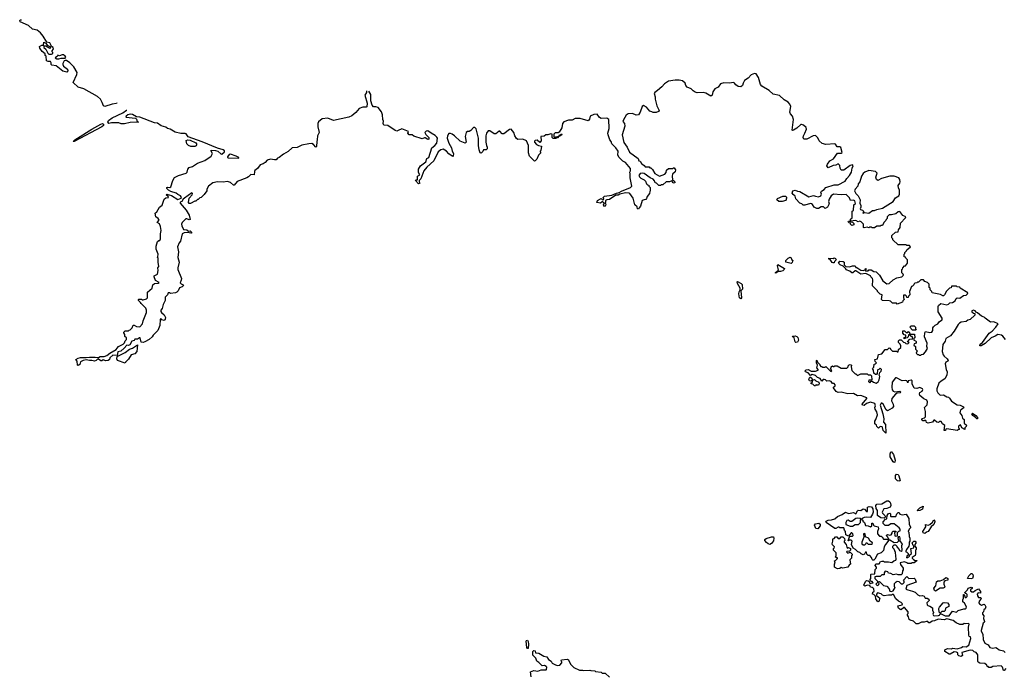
# Model space of a CAD drawing. Extents: x 2673234 to 2760940, y 830506 to 955455.
# Tile 29 of 62: x 2724264 to 2736405, y 855945 to 864016. Entities that reach past the tile are written whole.
import ezdxf

# ---------------------------------------------------------------- set-up
doc = ezdxf.new("R2010")
doc.units = 0

msp = doc.modelspace()

# ---------------------------------------------------------------- linework, layer by layer
at = {"layer": '0CON10XD'}
for points in [[(2725462, 862989), (2725456, 862984), (2725405, 862975), (2725315, 862944), (2725298, 862955), (2725283, 862995), (2725260, 863035), (2725225, 863068), (2725055, 863163), (2724985, 863183), (2724925, 863242), (2724969, 863341), (2724971, 863365), (2724930, 863435), (2724882, 863485), (2724841, 863511), (2724825, 863513), (2724813, 863507), (2724796, 863475), (2724794, 863465), (2724804, 863445), (2724852, 863405), (2724856, 863385), (2724845, 863368), (2724795, 863380), (2724715, 863449), (2724660, 863455), (2724653, 863463), (2724652, 863485), (2724645, 863500), (2724615, 863500), (2724595, 863510), (2724590, 863565), (2724580, 863575), (2724580, 863595), (2724542, 863625), (2724513, 863665), (2724510, 863685), (2724535, 863700), (2724558, 863702), (2724562, 863738), (2724588, 863728), (2724602, 863702), (2724637, 863687), (2724650, 863675), (2724635, 863660), (2724585, 863690), (2724562, 863688), (2724562, 863675), (2724585, 863652), (2724610, 863605), (2724625, 863593), (2724655, 863590), (2724672, 863598), (2724672, 863612), (2724662, 863625), (2724682, 863655), (2724675, 863672), (2724657, 863687), (2724652, 863698), (2724635, 863729), (2724600, 863740), (2724555, 863813), (2724520, 863855), (2724478, 863885), (2724421, 863901), (2724373, 863945), (2724268, 863988), (2724264, 864005), (2724275, 864016), (2724288, 864014)], [(2724724, 863534), (2724745, 863534), (2724775, 863542), (2724825, 863540), (2724831, 863555), (2724825, 863568), (2724805, 863583), (2724786, 863584), (2724755, 863572), (2724735, 863580), (2724730, 863565), (2724702, 863545), (2724724, 863534)], [(2735453, 860027), (2735422, 860105), (2735423, 860157), (2735435, 860170), (2735485, 860160), (2735512, 860165), (2735523, 860185), (2735524, 860216), (2735531, 860229), (2735551, 860249), (2735585, 860268), (2735607, 860293), (2735637, 860315), (2735638, 860335), (2735588, 860415), (2735590, 860485), (2735595, 860492), (2735624, 860516), (2735695, 860500), (2735715, 860508), (2735733, 860527), (2735765, 860528), (2735799, 860551), (2735812, 860578), (2735822, 860588), (2735855, 860582), (2735903, 860617), (2735935, 860619), (2735952, 860635), (2735955, 860647), (2735860, 860705), (2735855, 860720), (2735823, 860723), (2735815, 860730), (2735755, 860730), (2735748, 860712), (2735730, 860705), (2735691, 860669), (2735668, 860622), (2735655, 860610), (2735645, 860610), (2735619, 860629), (2735515, 860650), (2735510, 860665), (2735490, 860685), (2735490, 860705), (2735480, 860715), (2735480, 860755), (2735457, 860777), (2735425, 860790), (2735408, 860808), (2735375, 860810), (2735345, 860780), (2735335, 860780), (2735325, 860770), (2735302, 860768), (2735292, 860758), (2735290, 860745), (2735275, 860730), (2735262, 860728), (2735238, 860665), (2735240, 860625), (2735222, 860608), (2735218, 860592), (2735202, 860592), (2735198, 860608), (2735185, 860620), (2735162, 860618), (2735160, 860585), (2735168, 860578), (2735170, 860565), (2735152, 860548), (2735148, 860532), (2735085, 860510), (2735075, 860520), (2735025, 860520), (2735000, 860545), (2734985, 860550), (2734902, 860552), (2734890, 860565), (2734900, 860625), (2734875, 860630), (2734840, 860665), (2734840, 860675), (2734780, 860735), (2734782, 860808), (2734780, 860825), (2734760, 860845), (2734756, 860856), (2734697, 860887), (2734635, 860880), (2734575, 860920), (2734565, 860920), (2734537, 860893), (2734523, 860893), (2734500, 860915), (2734455, 860930), (2734450, 860945), (2734418, 860978), (2734380, 860995), (2734362, 861015), (2734375, 861040), (2734416, 861036), (2734430, 861025), (2734432, 860992), (2734452, 860972), (2734495, 860968), (2734535, 860982), (2734565, 860980), (2734575, 860960), (2734585, 860960), (2734635, 860928), (2734665, 860922), (2734690, 860930), (2734695, 860950), (2734700, 860945), (2734698, 860932), (2734690, 860930), (2734695, 860920), (2734725, 860920), (2734735, 860930), (2734765, 860932), (2734795, 860912), (2734825, 860908), (2734866, 860866), (2734908, 860795), (2734955, 860761), (2734985, 860762), (2735035, 860808), (2735078, 860832), (2735140, 860845), (2735160, 860865), (2735158, 860878), (2735140, 860895), (2735140, 860935), (2735148, 860942), (2735152, 860958), (2735175, 860980), (2735185, 860980), (2735210, 861015), (2735210, 861055), (2735190, 861075), (2735185, 861090), (2735172, 861092), (2735170, 861125), (2735180, 861135), (2735180, 861145), (2735200, 861165), (2735202, 861178), (2735250, 861215), (2735235, 861230), (2735205, 861230), (2735195, 861240), (2735095, 861240), (2735032, 861302), (2735030, 861315), (2735020, 861325), (2735020, 861355), (2735062, 861398), (2735095, 861400), (2735100, 861425), (2735122, 861455), (2735123, 861507), (2735188, 861572), (2735190, 861585), (2735155, 861600), (2735115, 861650), (2735095, 861648), (2735067, 861623), (2735015, 861610), (2734985, 861610), (2734960, 861585), (2734960, 861565), (2734948, 861552), (2734945, 861540), (2734920, 861515), (2734905, 861480), (2734885, 861480), (2734875, 861470), (2734835, 861470), (2734805, 861450), (2734775, 861450), (2734765, 861460), (2734745, 861460), (2734735, 861450), (2734715, 861458), (2734675, 861450), (2734670, 861455), (2734670, 861495), (2734640, 861525), (2734625, 861530), (2734605, 861522), (2734575, 861540), (2734510, 861530), (2734512, 861522), (2734535, 861520), (2734550, 861505), (2734550, 861485), (2734525, 861480), (2734510, 861495), (2734508, 861508), (2734492, 861512), (2734480, 861525), (2734485, 861530), (2734510, 861530), (2734510, 861555), (2734528, 861575), (2734530, 861655), (2734547, 861663), (2734550, 861735), (2734569, 861751), (2734563, 861783), (2734545, 861790), (2734508, 861788), (2734495, 861818), (2734455, 861862), (2734395, 861856), (2734300, 861865), (2734271, 861845), (2734245, 861802), (2734239, 861775), (2734246, 861744), (2734226, 861704), (2734195, 861690), (2734175, 861708), (2734145, 861710), (2734112, 861688), (2734095, 861688), (2734060, 861705), (2734039, 861739), (2734027, 861747), (2734015, 861750), (2733945, 861728), (2733925, 861730), (2733910, 861745), (2733883, 861753), (2733836, 861806), (2733825, 861842), (2733800, 861860), (2733789, 861879), (2733796, 861904), (2733825, 861913), (2733855, 861900), (2733885, 861897), (2733995, 861833), (2734053, 861847), (2734075, 861842), (2734115, 861832), (2734142, 861845), (2734152, 861865), (2734142, 861885), (2734149, 861901), (2734185, 861923), (2734205, 861948), (2734305, 861980), (2734355, 861981), (2734443, 862025), (2734462, 862058), (2734495, 862093), (2734522, 862135), (2734528, 862185), (2734540, 862215), (2734535, 862227), (2734505, 862220), (2734425, 862160), (2734395, 862160), (2734382, 862185), (2734378, 862218), (2734355, 862237), (2734327, 862223), (2734293, 862217), (2734235, 862190), (2734218, 862215), (2734224, 862236), (2734252, 862275), (2734299, 862301), (2734349, 862371), (2734395, 862372), (2734405, 862380), (2734389, 862439), (2734377, 862447), (2734345, 862450), (2734325, 862482), (2734316, 862486), (2734205, 862479), (2734161, 862491), (2734121, 862521), (2734105, 862558), (2734075, 862588), (2734047, 862585), (2733972, 862545), (2733935, 862542), (2733923, 862563), (2733927, 862585), (2733946, 862615), (2733966, 862665), (2733962, 862685), (2733929, 862715), (2733906, 862724), (2733895, 862722), (2733845, 862679), (2733805, 862654), (2733795, 862650), (2733790, 862655), (2733806, 862785), (2733794, 862825), (2733767, 862857), (2733759, 862875), (2733771, 862945), (2733761, 862975), (2733738, 862998), (2733689, 863029), (2733635, 863082), (2733555, 863098), (2733505, 863141), (2733417, 863195), (2733398, 863218), (2733375, 863302), (2733347, 863347), (2733325, 863352), (2733284, 863335), (2733246, 863294), (2733202, 863265), (2733184, 863235), (2733177, 863203), (2733155, 863188), (2733125, 863192), (2733094, 863214), (2733080, 863235), (2733070, 863240), (2733012, 863232), (2732945, 863239), (2732905, 863227), (2732876, 863184), (2732834, 863165), (2732812, 863125), (2732804, 863086), (2732785, 863074), (2732725, 863110), (2732695, 863118), (2732617, 863113), (2732595, 863121), (2732567, 863137), (2732542, 863162), (2732495, 863186), (2732480, 863205), (2732470, 863235), (2732435, 863262), (2732395, 863272), (2732348, 863272), (2732263, 863257), (2732213, 863225), (2732183, 863187), (2732129, 863141), (2732095, 863120), (2732086, 863105), (2732100, 863065), (2732101, 863035), (2732122, 862952), (2732150, 862895), (2732140, 862885), (2732113, 862873), (2732075, 862872), (2732058, 862878), (2732035, 862890), (2731995, 862937), (2731955, 862960), (2731938, 862945), (2731916, 862874), (2731895, 862842), (2731865, 862837), (2731819, 862859), (2731767, 862855), (2731743, 862837), (2731709, 862781), (2731702, 862762), (2731723, 862735), (2731726, 862705), (2731694, 862596), (2731715, 862500), (2731756, 862445), (2731785, 862383), (2731890, 862305), (2731900, 862275), (2731915, 862270), (2731930, 862245), (2731965, 862220), (2731975, 862200), (2732025, 862200), (2732035, 862190), (2732048, 862188), (2732068, 862168), (2732095, 862120), (2732155, 862088), (2732218, 862112), (2732237, 862133), (2732241, 862159), (2732265, 862180), (2732315, 862180), (2732325, 862190), (2732335, 862190), (2732350, 862165), (2732348, 862142), (2732315, 862110), (2732308, 862085), (2732312, 862042), (2732340, 862025), (2732341, 862005), (2732321, 862001), (2732305, 862030), (2732275, 862018), (2732235, 862018), (2732195, 861980), (2732175, 861980), (2732165, 861970), (2732145, 861970), (2732115, 862000), (2732100, 862005), (2732091, 862031), (2732075, 862050), (2732038, 862068), (2731965, 862118), (2731945, 862124), (2731915, 862118), (2731899, 862095), (2731905, 862077), (2731922, 862062), (2731965, 862042), (2731982, 862025), (2731994, 861994), (2732005, 861980), (2732020, 861975), (2732020, 861965), (2732040, 861945), (2732040, 861905), (2732033, 861897), (2732030, 861875), (2732003, 861837), (2731995, 861810), (2731985, 861800), (2731963, 861797), (2731940, 861785), (2731918, 861715), (2731902, 861698), (2731895, 861680), (2731880, 861685), (2731878, 861708), (2731850, 861735), (2731827, 861817), (2731788, 861875), (2731778, 861878), (2731735, 861880), (2731666, 861864), (2731645, 861853), (2731615, 861851), (2731535, 861798), (2731505, 861797), (2731488, 861785), (2731487, 861763), (2731480, 861755), (2731489, 861749), (2731493, 861733), (2731485, 861717), (2731475, 861713), (2731462, 861735), (2731470, 861755), (2731455, 861772), (2731445, 861772), (2731425, 861752), (2731382, 861762), (2731390, 861785), (2731425, 861808), (2731435, 861810), (2731455, 861790), (2731467, 861803), (2731460, 861825), (2731475, 861840), (2731565, 861854), (2731625, 861879), (2731656, 861884), (2731685, 861901), (2731795, 861946), (2731814, 861965), (2731790, 862065), (2731792, 862115), (2731788, 862135), (2731796, 862154), (2731795, 862180), (2731736, 862256), (2731703, 862273), (2731657, 862315), (2731638, 862345), (2731642, 862395), (2731613, 862435)], [(2728542, 863138), (2728540, 863120), (2728518, 863085), (2728550, 862985), (2728545, 862942), (2728535, 862937), (2728495, 862936), (2728448, 862922), (2728408, 862872), (2728358, 862832), (2728324, 862816), (2728135, 862773), (2728065, 862801), (2727995, 862794), (2727948, 862755), (2727939, 862735), (2727941, 862695), (2727958, 862625), (2727937, 862583), (2727934, 862535), (2727926, 862514), (2727925, 862452), (2727915, 862446), (2727887, 862477), (2727865, 862488), (2727830, 862485), (2727745, 862467), (2727685, 862440), (2727622, 862435), (2727575, 862392), (2727515, 862358), (2727465, 862318), (2727445, 862310), (2727425, 862290), (2727405, 862288), (2727355, 862297), (2727315, 862282), (2727292, 862255), (2727265, 862237), (2727228, 862225), (2727195, 862183), (2727165, 862158), (2727158, 862145), (2727156, 862104), (2727114, 862106), (2727085, 862078), (2727065, 862067), (2726945, 862020), (2726910, 861975), (2726902, 861975), (2726865, 862010), (2726825, 862020), (2726775, 862012), (2726705, 862016), (2726645, 862006), (2726592, 861965), (2726572, 861925), (2726570, 861905), (2726538, 861862), (2726500, 861825), (2726485, 861820), (2726465, 861800), (2726455, 861800), (2726435, 861780), (2726425, 861780), (2726372, 861748), (2726355, 861750), (2726344, 861764), (2726354, 861816), (2726390, 861855), (2726393, 861875), (2726385, 861881), (2726295, 861815), (2726279, 861805), (2726265, 861776), (2726242, 861765), (2726244, 861755), (2726317, 861667), (2726354, 861605), (2726367, 861553), (2726355, 861548), (2726325, 861560), (2726311, 861559), (2726266, 861514), (2726260, 861495), (2726263, 861475), (2726285, 861429), (2726324, 861424), (2726345, 861407), (2726365, 861411), (2726384, 861395), (2726382, 861385), (2726375, 861382), (2726333, 861393), (2726291, 861389), (2726268, 861375), (2726246, 861285), (2726231, 861265), (2726211, 861215), (2726221, 861155), (2726216, 861085), (2726232, 861025), (2726214, 860955), (2726214, 860935), (2726259, 860825), (2726257, 860803), (2726243, 860773), (2726255, 860758), (2726279, 860749), (2726282, 860738), (2726267, 860723), (2726235, 860710), (2726218, 860675), (2726203, 860657), (2726185, 860648), (2726125, 860640), (2726115, 860650), (2726095, 860650), (2726088, 860622), (2726059, 860595), (2726057, 860553), (2726034, 860506), (2726022, 860455), (2726004, 860435), (2726005, 860420), (2726014, 860404), (2726047, 860377), (2726060, 860345), (2726058, 860322), (2726045, 860308), (2726016, 860316), (2726005, 860330), (2725995, 860320), (2725990, 860245), (2725968, 860185), (2725908, 860125), (2725896, 860104), (2725860, 860075), (2725807, 860043), (2725785, 860038), (2725762, 860042), (2725750, 860095), (2725740, 860095), (2725715, 860079), (2725685, 860078), (2725675, 860062), (2725648, 860052), (2725623, 860007), (2725605, 860000), (2725585, 860003), (2725554, 859966), (2725511, 859929), (2725475, 859920), (2725464, 859876), (2725412, 859878), (2725376, 859845), (2725372, 859825), (2725356, 859814), (2725325, 859811), (2725295, 859823), (2725275, 859808), (2725265, 859808), (2725235, 859832), (2725225, 859830), (2725208, 859812), (2725185, 859804), (2725155, 859814), (2725125, 859812), (2725085, 859823), (2725045, 859812), (2725014, 859796), (2725006, 859765), (2724985, 859753), (2724978, 859758), (2724974, 859804), (2724958, 859825), (2724985, 859844), (2725015, 859852), (2725085, 859849), (2725125, 859857), (2725195, 859857), (2725235, 859850), (2725258, 859862), (2725305, 859862), (2725340, 859875), (2725374, 859906), (2725455, 859948), (2725464, 859966), (2725484, 859986), (2725540, 860015), (2725555, 860030), (2725563, 860057), (2725580, 860075), (2725580, 860095), (2725562, 860112), (2725560, 860135), (2725550, 860155), (2725550, 860165), (2725565, 860180), (2725605, 860180), (2725615, 860190), (2725628, 860192), (2725650, 860215), (2725665, 860250), (2725675, 860250), (2725703, 860233), (2725745, 860230), (2725780, 860265), (2725788, 860305), (2725827, 860405), (2725828, 860435), (2725818, 860458), (2725760, 860515), (2725755, 860530), (2725730, 860555), (2725730, 860565), (2725735, 860570), (2725765, 860570), (2725775, 860560), (2725785, 860560), (2725826, 860574), (2725838, 860585), (2725840, 860655), (2725898, 860705), (2725906, 860745), (2725928, 860762), (2725972, 860768), (2725982, 860775), (2725939, 860799), (2725922, 860845), (2725924, 860856), (2725965, 860880), (2725972, 860925), (2725968, 860955), (2725978, 860975), (2725970, 861025), (2725972, 861055), (2725970, 861075), (2725960, 861085), (2725967, 861093), (2725972, 861125), (2725948, 861188), (2725948, 861225), (2725965, 861280), (2725978, 861292), (2725990, 861295), (2726002, 861315), (2725999, 861375), (2726010, 861415), (2726002, 861465), (2725988, 861498), (2725960, 861515), (2725982, 861545), (2725972, 861565), (2725943, 861585), (2725935, 861630), (2725954, 861646), (2725987, 861703), (2726020, 861730), (2726046, 861805), (2726065, 861821), (2726097, 861825), (2726096, 861836), (2726072, 861855), (2726080, 861865), (2726135, 861849), (2726215, 861800), (2726255, 861815), (2726260, 861825), (2726248, 861845), (2726215, 861859), (2726195, 861876), (2726126, 861896), (2726098, 861915), (2726080, 861935), (2726080, 861945), (2726085, 861950), (2726115, 861948), (2726128, 861955), (2726152, 862035), (2726171, 862069), (2726224, 862096), (2726317, 862123), (2726330, 862135), (2726338, 862172), (2726355, 862192), (2726395, 862208), (2726455, 862248), (2726545, 862278), (2726625, 862333), (2726640, 862365), (2726623, 862395), (2726623, 862407), (2726680, 862405), (2726706, 862396), (2726744, 862364), (2726755, 862360), (2726789, 862385), (2726788, 862398), (2726775, 862410), (2726702, 862432), (2726515, 862512), (2726342, 862572), (2726316, 862607), (2726304, 862611), (2726253, 862613), (2726181, 862631), (2726120, 862665), (2726086, 862676), (2726065, 862692), (2726008, 862708), (2725965, 862742), (2725925, 862744), (2725745, 862813), (2725705, 862819), (2725655, 862848), (2725625, 862853), (2725597, 862845), (2725576, 862825), (2725574, 862814), (2725692, 862802), (2725705, 862788), (2725712, 862762), (2725727, 862753), (2725627, 862747), (2725555, 862730), (2725515, 862734), (2725485, 862746), (2725396, 862746), (2725365, 862738), (2725350, 862755), (2725358, 862775), (2725404, 862806), (2725535, 862869), (2725580, 862900), (2725584, 862902)], [(2731613, 862435), (2731566, 862485), (2731558, 862515), (2731539, 862535), (2731519, 862595), (2731518, 862615), (2731531, 862675), (2731529, 862785), (2731505, 862800), (2731435, 862796), (2731415, 862809), (2731385, 862852), (2731345, 862848), (2731300, 862825), (2731292, 862788), (2731275, 862771), (2731175, 862799), (2731115, 862799), (2731075, 862777), (2731031, 862779), (2730972, 862755), (2730957, 862735), (2730948, 862682), (2730915, 862630), (2730905, 862620), (2730865, 862620), (2730850, 862605), (2730850, 862575), (2730865, 862560), (2730875, 862570), (2730910, 862580), (2730922, 862598), (2730935, 862600), (2730945, 862610), (2730950, 862595), (2730925, 862580), (2730910, 862580), (2730895, 862560), (2730885, 862560), (2730875, 862550), (2730842, 862552), (2730830, 862565), (2730830, 862605), (2730815, 862608), (2730775, 862597), (2730753, 862597), (2730732, 862578), (2730690, 862575), (2730696, 862524), (2730677, 862503), (2730645, 862532), (2730622, 862528), (2730612, 862518), (2730610, 862505), (2730637, 862477), (2730663, 862463), (2730700, 862455), (2730690, 862405), (2730680, 862395), (2730680, 862385), (2730690, 862375), (2730660, 862345), (2730640, 862295), (2730620, 862275), (2730612, 862272), (2730552, 862335), (2730540, 862375), (2730540, 862465), (2730515, 862523), (2730470, 862545), (2730405, 862540), (2730390, 862550), (2730370, 862585), (2730357, 862625), (2730325, 862667), (2730305, 862662), (2730235, 862608), (2730215, 862610), (2730185, 862640), (2730175, 862640), (2730135, 862610), (2730115, 862610), (2730060, 862645), (2730040, 862645), (2730022, 862618), (2730010, 862585), (2730012, 862505), (2730020, 862465), (2730030, 862445), (2730030, 862425), (2730017, 862413), (2729985, 862410), (2729975, 862390), (2729955, 862370), (2729943, 862373), (2729931, 862411), (2729923, 862465), (2729923, 862555), (2729892, 862672), (2729877, 862687), (2729860, 862685), (2729825, 862648), (2729805, 862638), (2729784, 862636), (2729768, 862625), (2729758, 862575), (2729770, 862505), (2729755, 862492), (2729695, 862517), (2729625, 862586), (2729598, 862605), (2729575, 862613), (2729555, 862612), (2729538, 862585), (2729537, 862557), (2729557, 862495), (2729590, 862435), (2729598, 862395), (2729612, 862365), (2729610, 862335), (2729605, 862330), (2729595, 862332), (2729555, 862362), (2729525, 862397), (2729485, 862418), (2729459, 862411), (2729425, 862388), (2729370, 862275), (2729284, 862196), (2729246, 862154), (2729212, 862055), (2729190, 862035), (2729190, 862015), (2729198, 862002), (2729183, 861993), (2729143, 862035), (2729148, 862042), (2729168, 862042), (2729168, 862085), (2729200, 862105), (2729182, 862132), (2729182, 862175), (2729207, 862213), (2729273, 862265), (2729285, 862303), (2729307, 862315), (2729348, 862435), (2729385, 862466), (2729409, 862495), (2729416, 862555), (2729409, 862569), (2729388, 862588), (2729337, 862615), (2729295, 862647), (2729275, 862643), (2729260, 862625), (2729270, 862600), (2729307, 862565), (2729308, 862545), (2729295, 862538), (2729265, 862558), (2729255, 862560), (2729225, 862548), (2729125, 862580), (2729105, 862598), (2729065, 862598), (2729052, 862615), (2729058, 862638), (2728975, 862672), (2728932, 862648), (2728915, 862643), (2728895, 862648), (2728805, 862710), (2728756, 862716), (2728746, 862735), (2728750, 862765), (2728741, 862785), (2728736, 862845), (2728725, 862879), (2728685, 862932), (2728655, 862942), (2728625, 862943), (2728611, 862961), (2728595, 863015), (2728592, 863095), (2728571, 863135)], [(2724935, 862514), (2724924, 862515), (2724944, 862535), (2725155, 862665), (2725265, 862728), (2725285, 862735), (2725298, 862728), (2725297, 862713), (2725275, 862695), (2724935, 862514)], [(2726425, 862452), (2726375, 862452), (2726346, 862466), (2726326, 862486), (2726316, 862525), (2726336, 862534), (2726365, 862531), (2726436, 862496), (2726446, 862485), (2726446, 862474), (2726440, 862460), (2726425, 862452)], [(2726965, 862310), (2726968, 862315), (2726934, 862335), (2726865, 862360), (2726845, 862354), (2726826, 862325), (2726827, 862317), (2726834, 862314), (2726965, 862310)], [(2734735, 861630), (2734778, 861662), (2734805, 861662), (2734835, 861677), (2734905, 861692), (2735033, 861775), (2735062, 861818), (2735103, 861845), (2735113, 861865), (2735112, 861915), (2735101, 861941), (2735097, 861973), (2735118, 862002), (2735120, 862015), (2735118, 862045), (2735106, 862065), (2735045, 862088), (2734993, 862087), (2734890, 862060), (2734845, 862032), (2734830, 862045), (2734821, 862075), (2734837, 862125), (2734818, 862145), (2734735, 862158), (2734685, 862136), (2734665, 862118), (2734644, 862085), (2734622, 862018), (2734605, 861992), (2734598, 861962), (2734564, 861925), (2734558, 861905), (2734574, 861875), (2734603, 861845), (2734628, 861795), (2734622, 861755), (2734636, 861724), (2734636, 861704), (2734628, 861685), (2734632, 861675), (2734657, 861667), (2734670, 861655), (2734670, 861645), (2734660, 861635), (2734665, 861630), (2734682, 861638), (2734735, 861630)], [(2733665, 861774), (2733624, 861774), (2733602, 861795), (2733607, 861813), (2733675, 861839), (2733709, 861839), (2733719, 861829), (2733721, 861815), (2733712, 861788), (2733665, 861774)], [(2733775, 861012), (2733710, 861025), (2733710, 861045), (2733740, 861075), (2733765, 861088), (2733775, 861080), (2733781, 861061), (2733800, 861045), (2733792, 861038), (2733788, 861022), (2733775, 861012)], [(2734295, 861018), (2734284, 861024), (2734258, 861058), (2734242, 861062), (2734240, 861075), (2734295, 861070), (2734305, 861078), (2734325, 861070), (2734330, 861055), (2734310, 861035), (2734305, 861020), (2734295, 861018)], [(2733585, 860892), (2733585, 860900), (2733622, 860928), (2733610, 860985), (2733612, 860998), (2733695, 860950), (2733692, 860935), (2733675, 860920), (2733645, 860911), (2733618, 860912), (2733595, 860893), (2733585, 860892)], [(2733155, 860574), (2733141, 860585), (2733132, 860638), (2733135, 860660), (2733150, 860685), (2733150, 860705), (2733114, 860765), (2733110, 860785), (2733115, 860790), (2733162, 860765), (2733172, 860752), (2733178, 860695), (2733157, 860673), (2733163, 860585), (2733155, 860574)], [(2736419, 860075), (2736386, 860116), (2736372, 860125), (2736325, 860136), (2736294, 860115), (2736245, 860094), (2736168, 860022), (2736118, 859995), (2736102, 859995), (2736106, 860015), (2736136, 860034), (2736220, 860150), (2736255, 860174), (2736301, 860225), (2736328, 860265), (2736275, 860290), (2736235, 860288), (2736168, 860335), (2736155, 860350), (2736125, 860360), (2736075, 860403), (2736058, 860408), (2736044, 860425), (2736025, 860433), (2736015, 860429), (2736006, 860425), (2736004, 860415), (2736025, 860397), (2736040, 860395), (2736042, 860375), (2735985, 860320), (2735955, 860310), (2735934, 860296), (2735875, 860285), (2735852, 860275), (2735835, 860259), (2735786, 860174), (2735742, 860118), (2735684, 860085), (2735676, 860054), (2735648, 860012), (2735638, 859925), (2735650, 859885), (2735662, 859868), (2735702, 859835), (2735712, 859815), (2735710, 859805), (2735685, 859792), (2735677, 859775), (2735688, 859705), (2735700, 859675), (2735697, 859635), (2735673, 859587), (2735625, 859558), (2735597, 859533), (2735574, 859465), (2735575, 859440), (2735584, 859415), (2735615, 859386), (2735655, 859391), (2735695, 859365), (2735715, 859361), (2735730, 859350), (2735755, 859314), (2735825, 859267), (2735862, 859262), (2735903, 859243), (2735906, 859235), (2735900, 859225), (2735870, 859205), (2735859, 859191), (2735857, 859167), (2735882, 859135), (2735890, 859105), (2735910, 859085), (2735912, 859042), (2735938, 859015), (2735935, 859000), (2735920, 858985), (2735918, 858962), (2735880, 858985), (2735865, 859020), (2735840, 859005), (2735842, 858982), (2735850, 858975), (2735848, 858962), (2735835, 858960), (2735825, 858950), (2735695, 858970), (2735682, 858968), (2735678, 858952), (2735665, 858950), (2735672, 859012), (2735642, 859032), (2735625, 859060), (2735605, 859060), (2735595, 859050), (2735572, 859052), (2735545, 859080), (2735535, 859080), (2735518, 859052), (2735465, 859042), (2735445, 859050), (2735440, 859065), (2735425, 859080), (2735415, 859070), (2735402, 859072), (2735390, 859085), (2735392, 859098), (2735422, 859108), (2735432, 859118), (2735432, 859185), (2735422, 859235), (2735452, 859268), (2735457, 859305), (2735448, 859325), (2735412, 859342), (2735364, 859384), (2735358, 859405), (2735365, 859418), (2735394, 859436), (2735401, 859455), (2735398, 859465), (2735365, 859482), (2735328, 859468), (2735294, 859474), (2735268, 859528), (2735270, 859565), (2735255, 859570), (2735220, 859565), (2735215, 859540), (2735202, 859562), (2735185, 859567), (2735145, 859563), (2735075, 859599), (2735065, 859599), (2735022, 859545), (2735019, 859485), (2735024, 859454), (2735035, 859436), (2735055, 859426), (2735115, 859437), (2735128, 859425), (2735120, 859415), (2735085, 859410), (2735063, 859397), (2735018, 859345), (2735012, 859315), (2735034, 859275), (2735038, 859245), (2735023, 859227), (2734965, 859193), (2734947, 859205), (2734910, 859275), (2734895, 859286), (2734885, 859286), (2734873, 859265), (2734908, 859155), (2734919, 859095), (2734916, 859055), (2734938, 859025), (2734945, 858918), (2734911, 858951), (2734905, 858988), (2734898, 858995), (2734875, 859000), (2734855, 858980), (2734832, 859002), (2734830, 859015), (2734810, 859035), (2734810, 859065), (2734822, 859085), (2734842, 859145), (2734835, 859180), (2734812, 859215), (2734810, 859235), (2734817, 859255), (2734807, 859285), (2734755, 859299), (2734707, 859283), (2734675, 859261), (2734658, 859265), (2734652, 859275), (2734710, 859345), (2734710, 859355), (2734635, 859382), (2734595, 859377), (2734545, 859408), (2734476, 859404), (2734395, 859422), (2734355, 859420), (2734333, 859433), (2734300, 859475), (2734300, 859485), (2734318, 859502), (2734320, 859515), (2734305, 859530), (2734285, 859530), (2734270, 859555), (2734245, 859562), (2734215, 859560), (2734200, 859575), (2734185, 859580), (2734172, 859578), (2734155, 859560), (2734133, 859593), (2734103, 859603), (2734075, 859628), (2734035, 859642), (2734015, 859630), (2733985, 859664), (2733953, 859673), (2733944, 859684), (2733961, 859699), (2733985, 859705), (2734025, 859683), (2734077, 859683), (2734108, 859695), (2734110, 859705), (2734093, 859725), (2734102, 859755), (2734090, 859785), (2734090, 859815), (2734095, 859820), (2734102, 859792), (2734130, 859765), (2734130, 859755), (2734142, 859742), (2734155, 859740), (2734165, 859730), (2734195, 859730), (2734205, 859740), (2734265, 859680), (2734280, 859685), (2734260, 859715), (2734268, 859722), (2734272, 859738), (2734285, 859750), (2734295, 859740), (2734305, 859740), (2734315, 859750), (2734345, 859750), (2734395, 859720), (2734465, 859720), (2734480, 859735), (2734482, 859758), (2734505, 859763), (2734520, 859755), (2734518, 859735), (2734525, 859690), (2734565, 859650), (2734575, 859650), (2734595, 859630), (2734635, 859648), (2734715, 859650), (2734728, 859638), (2734757, 859637), (2734768, 859625), (2734770, 859575), (2734765, 859570), (2734735, 859570), (2734730, 859555), (2734745, 859540), (2734762, 859558), (2734775, 859560), (2734790, 859545), (2734825, 859536), (2734850, 859550), (2734863, 859575), (2734872, 859615), (2734860, 859635), (2734872, 859668), (2734887, 859683), (2734890, 859705), (2734875, 859718), (2734858, 859702), (2734845, 859700), (2734840, 859695), (2734838, 859652), (2734828, 859642), (2734815, 859642), (2734796, 859656), (2734792, 859695), (2734780, 859715), (2734797, 859733), (2734802, 859768), (2734818, 859772), (2734830, 859785), (2734812, 859802), (2734810, 859825), (2734840, 859835), (2734852, 859888), (2734895, 859898), (2734935, 859950), (2734965, 859950), (2734985, 859970), (2734998, 859968), (2735002, 859952), (2735025, 859930), (2735075, 859930), (2735085, 859920), (2735095, 859920), (2735102, 859948), (2735130, 859975), (2735130, 859995), (2735120, 860015), (2735100, 860035), (2735100, 860055), (2735112, 860068), (2735135, 860070), (2735162, 860042), (2735178, 860038), (2735192, 860022), (2735215, 860020), (2735230, 860035), (2735210, 860045), (2735242, 860078), (2735278, 860082), (2735268, 860108), (2735252, 860112), (2735240, 860140), (2735222, 860128), (2735220, 860105), (2735208, 860092), (2735185, 860090), (2735172, 860082), (2735172, 860098), (2735190, 860105), (2735190, 860125), (2735172, 860132), (2735152, 860152), (2735152, 860178), (2735175, 860180), (2735195, 860160), (2735215, 860160), (2735225, 860170), (2735238, 860158), (2735240, 860140), (2735298, 860138), (2735300, 860095), (2735290, 860085), (2735290, 860065), (2735308, 860058), (2735318, 860048), (2735320, 860035), (2735308, 860022), (2735292, 860018), (2735290, 860005), (2735308, 859988), (2735310, 859955), (2735330, 859935), (2735320, 859905), (2735335, 859890), (2735345, 859890), (2735355, 859880), (2735375, 859880), (2735385, 859890), (2735408, 859892), (2735435, 859920), (2735456, 859964), (2735450, 859985), (2735453, 860027)], [(2735315, 860190), (2735275, 860190), (2735240, 860225), (2735255, 860240), (2735295, 860240), (2735310, 860225), (2735310, 860205), (2735320, 860195), (2735315, 860190)], [(2733835, 860037), (2733825, 860045), (2733813, 860093), (2733797, 860105), (2733795, 860116), (2733828, 860118), (2733845, 860112), (2733858, 860098), (2733866, 860066), (2733855, 860040), (2733835, 860037)], [(2725565, 859780), (2725472, 859815), (2725460, 859835), (2725467, 859863), (2725565, 859912), (2725620, 859955), (2725655, 859968), (2725718, 860008), (2725710, 859925), (2725685, 859898), (2725640, 859885), (2725605, 859830), (2725570, 859795), (2725565, 859780)], [(2734075, 859500), (2734065, 859500), (2734042, 859522), (2734022, 859525), (2734020, 859535), (2734038, 859552), (2734040, 859570), (2734019, 859561), (2734004, 859564), (2733993, 859585), (2734005, 859610), (2734015, 859610), (2734030, 859595), (2734040, 859570), (2734065, 859580), (2734082, 859562), (2734117, 859547), (2734122, 859525), (2734115, 859510), (2734095, 859510), (2734085, 859520), (2734075, 859500)], [(2736075, 859093), (2736065, 859093), (2736051, 859111), (2736015, 859136), (2736006, 859155), (2736012, 859165), (2736055, 859137), (2736075, 859112), (2736075, 859093)], [(2735045, 858555), (2735033, 858563), (2734999, 858625), (2734997, 858665), (2735005, 858686), (2735015, 858689), (2735037, 858657), (2735058, 858585), (2735055, 858559), (2735045, 858555)], [(2735115, 858325), (2735089, 858329), (2735064, 858354), (2735063, 858395), (2735075, 858414), (2735095, 858407), (2735105, 858390), (2735120, 858335), (2735115, 858325)], [(2734978, 857332), (2735017, 857323), (2735044, 857346), (2735067, 857353), (2735072, 857365), (2735062, 857445), (2735048, 857488), (2735030, 857505), (2735030, 857525), (2735045, 857540), (2735065, 857540), (2735080, 857525), (2735080, 857515), (2735110, 857485), (2735112, 857472), (2735135, 857462), (2735147, 857473), (2735142, 857535), (2735148, 857555), (2735120, 857585), (2735122, 857625), (2735115, 857640), (2735102, 857638), (2735092, 857628), (2735100, 857585), (2735085, 857570), (2735048, 857568), (2734995, 857600), (2734980, 857600), (2734938, 857545), (2734922, 857515), (2734915, 857470), (2734885, 857442), (2734840, 857425), (2734810, 857365), (2734797, 857353), (2734785, 857352), (2734775, 857360), (2734767, 857387), (2734748, 857408), (2734725, 857410), (2734710, 857425), (2734705, 857450), (2734695, 857450), (2734683, 857427), (2734665, 857418), (2734641, 857431), (2734625, 857448), (2734600, 857455), (2734570, 857485), (2734541, 857501), (2734522, 857545), (2734528, 857588), (2734515, 857600), (2734495, 857600), (2734485, 857590), (2734480, 857595), (2734502, 857648), (2734535, 857650), (2734540, 857655), (2734537, 857677), (2734525, 857690), (2734515, 857690), (2734485, 857650), (2734450, 857665), (2734447, 857707), (2734433, 857723), (2734425, 857750), (2734375, 857750), (2734365, 857760), (2734355, 857760), (2734327, 857743), (2734315, 857742), (2734209, 857815), (2734204, 857825), (2734208, 857832), (2734233, 857847), (2734275, 857850), (2734315, 857863), (2734349, 857891), (2734404, 857914), (2734445, 857943), (2734485, 857927), (2734545, 857940), (2734575, 857922), (2734595, 857962), (2734605, 857968), (2734637, 857963), (2734665, 857986), (2734681, 857981), (2734705, 857954), (2734719, 857951), (2734719, 858005), (2734737, 858013), (2734768, 858008), (2734784, 857985), (2734786, 857945), (2734780, 857920), (2734755, 857880), (2734705, 857882), (2734675, 857878), (2734652, 857868), (2734650, 857855), (2734660, 857845), (2734660, 857835), (2734680, 857815), (2734695, 857780), (2734727, 857777), (2734757, 857763), (2734770, 857775), (2734772, 857808), (2734785, 857810), (2734790, 857785), (2734800, 857775), (2734850, 857765), (2734852, 857738), (2734840, 857705), (2734842, 857675), (2734865, 857650), (2734885, 857650), (2734899, 857639), (2734915, 857610), (2734965, 857610), (2734980, 857600), (2734980, 857615), (2734972, 857622), (2734970, 857635), (2734950, 857655), (2734965, 857670), (2734995, 857662), (2735010, 857665), (2735022, 857685), (2735023, 857697), (2735035, 857710), (2735065, 857710), (2735070, 857705), (2735050, 857695), (2735054, 857654), (2735065, 857648), (2735088, 857652), (2735088, 857692), (2735105, 857710), (2735120, 857715), (2735120, 857735), (2735109, 857749), (2735045, 857800), (2735005, 857800), (2734975, 857780), (2734935, 857780), (2734910, 857805), (2734910, 857825), (2734942, 857858), (2734958, 857862), (2734962, 857905), (2734975, 857928), (2734995, 857930), (2735000, 857925), (2735000, 857895), (2735005, 857890), (2735068, 857892), (2735080, 857925), (2735095, 857940), (2735108, 857938), (2735115, 857920), (2735145, 857910), (2735195, 857920), (2735229, 857865), (2735231, 857791), (2735250, 857765), (2735248, 857752), (2735230, 857735), (2735220, 857705), (2735227, 857697), (2735230, 857645), (2735240, 857625), (2735240, 857585), (2735230, 857575), (2735232, 857545), (2735227, 857523), (2735198, 857485), (2735190, 857465), (2735190, 857455), (2735205, 857450), (2735220, 857435), (2735220, 857415), (2735205, 857400), (2735200, 857385), (2735205, 857380), (2735215, 857390), (2735228, 857392), (2735238, 857402), (2735242, 857418), (2735260, 857435), (2735253, 857497), (2735290, 857505), (2735290, 857525), (2735280, 857535), (2735270, 857565), (2735290, 857585), (2735305, 857588), (2735316, 857575), (2735315, 857560), (2735300, 857545), (2735300, 857525), (2735318, 857505), (2735318, 857485), (2735310, 857475), (2735310, 857425), (2735305, 857410), (2735270, 857385), (2735270, 857375), (2735285, 857360), (2735305, 857350), (2735325, 857350), (2735328, 857342), (2735295, 857320), (2735265, 857320), (2735255, 857310), (2735215, 857310), (2735205, 857320), (2735175, 857330), (2735122, 857318), (2735125, 857300), (2735158, 857255), (2735158, 857235), (2735148, 857222), (2735147, 857183), (2735135, 857170), (2735095, 857170), (2735075, 857180), (2735035, 857172), (2735007, 857187), (2734975, 857190), (2734967, 857207), (2734937, 857217), (2734922, 857195), (2734925, 857170), (2734895, 857170), (2734875, 857150), (2734825, 857152), (2734810, 857145), (2734810, 857125), (2734840, 857095), (2734840, 857075), (2734820, 857055), (2734832, 857042), (2734845, 857040), (2734858, 857052), (2734860, 857065), (2734852, 857072), (2734850, 857085), (2734865, 857090), (2734915, 857040), (2734955, 857030), (2734987, 856997), (2734995, 856970), (2735015, 856968), (2735036, 856974), (2735060, 857015), (2735052, 857025), (2735052, 857065), (2735073, 857087), (2735085, 857092), (2735105, 857090), (2735135, 857060), (2735155, 857062), (2735170, 857075), (2735170, 857095), (2735163, 857107), (2735205, 857150), (2735228, 857128), (2735292, 857132), (2735307, 857117), (2735317, 857083), (2735205, 857040), (2735190, 856995), (2735215, 856988), (2735275, 856972), (2735305, 856958), (2735340, 856925), (2735363, 856913), (2735395, 856918), (2735415, 856908), (2735430, 856885), (2735455, 856882), (2735473, 856873), (2735478, 856855), (2735450, 856825), (2735453, 856803), (2735462, 856792), (2735487, 856787), (2735520, 856765), (2735518, 856735), (2735532, 856705), (2735522, 856685), (2735532, 856672), (2735546, 856666), (2735595, 856669), (2735607, 856675), (2735615, 856690), (2735625, 856690), (2735677, 856667), (2735725, 856667), (2735768, 856722), (2735815, 856712), (2735838, 856732), (2735905, 856752), (2735925, 856752), (2735935, 856760), (2735940, 856775), (2735913, 856823), (2735895, 856840), (2735892, 856865), (2735900, 856885), (2735902, 856928), (2735908, 856928), (2735922, 856892), (2735935, 856890), (2735947, 856903), (2735948, 856928), (2735935, 856940), (2735922, 856942), (2735920, 856955), (2735950, 856985), (2735960, 857005), (2735995, 857018), (2736008, 857015), (2736008, 857002), (2735990, 856985), (2735990, 856975), (2736005, 856960), (2736027, 856963), (2736045, 856980), (2736088, 856998), (2736110, 856965), (2736110, 856945), (2736082, 856948), (2736072, 856935), (2736073, 856913), (2736085, 856890), (2736115, 856890), (2736120, 856885), (2736115, 856870), (2736093, 856847), (2736092, 856825), (2736098, 856815), (2736125, 856798), (2736155, 856808), (2736165, 856802), (2736177, 856775), (2736168, 856752), (2736152, 856738), (2736150, 856715), (2736138, 856702), (2736138, 856688), (2736152, 856665), (2736147, 856635), (2736162, 856595), (2736156, 856584), (2736143, 856577), (2736118, 856485), (2736118, 856475), (2736139, 856439), (2736144, 856374), (2736165, 856327), (2736205, 856308), (2736225, 856277), (2736265, 856267), (2736300, 856275), (2736320, 856265), (2736340, 856245), (2736395, 856236), (2736415, 856212)], [(2734925, 857870), (2734883, 857873), (2734842, 857905), (2734840, 857965), (2734825, 857990), (2734821, 858025), (2734835, 858042), (2734895, 858046), (2734955, 858082), (2734975, 858084), (2734993, 858073), (2735002, 858055), (2735004, 858025), (2734997, 858005), (2734955, 857988), (2734918, 857985), (2734898, 857945), (2734902, 857932), (2734930, 857905), (2734940, 857885), (2734925, 857870)], [(2735335, 857960), (2735330, 857965), (2735365, 857998), (2735405, 858020), (2735395, 857980), (2735365, 857963), (2735335, 857960)], [(2734105, 857737), (2734083, 857743), (2734066, 857785), (2734075, 857800), (2734117, 857807), (2734134, 857795), (2734133, 857775), (2734105, 857737)], [(2734535, 857770), (2734565, 857790), (2734608, 857792), (2734630, 857815), (2734630, 857845), (2734638, 857858), (2734627, 857867), (2734595, 857872), (2734575, 857867), (2734523, 857827), (2734505, 857830), (2734480, 857845), (2734465, 857842), (2734450, 857815), (2734452, 857792), (2734505, 857770), (2734535, 857770)], [(2735425, 857682), (2735405, 857688), (2735400, 857705), (2735438, 857765), (2735435, 857790), (2735465, 857782), (2735485, 857792), (2735519, 857821), (2735538, 857848), (2735550, 857835), (2735550, 857825), (2735536, 857794), (2735502, 857765), (2735466, 857704), (2735445, 857698), (2735425, 857682)], [(2734685, 857540), (2734698, 857552), (2734705, 857570), (2734725, 857550), (2734775, 857550), (2734780, 857565), (2734765, 857580), (2734750, 857585), (2734730, 857625), (2734692, 857642), (2734690, 857675), (2734675, 857680), (2734670, 857675), (2734672, 857635), (2734650, 857575), (2734650, 857555), (2734665, 857540), (2734685, 857540)], [(2733515, 857544), (2733492, 857552), (2733471, 857571), (2733454, 857595), (2733453, 857607), (2733469, 857621), (2733535, 857639), (2733558, 857638), (2733564, 857624), (2733559, 857591), (2733534, 857556), (2733515, 857544)], [(2734347, 857247), (2734310, 857265), (2734310, 857305), (2734318, 857315), (2734310, 857345), (2734325, 857350), (2734348, 857372), (2734350, 857380), (2734335, 857380), (2734320, 857395), (2734330, 857405), (2734332, 857442), (2734300, 857475), (2734300, 857495), (2734308, 857502), (2734310, 857515), (2734285, 857540), (2734282, 857555), (2734292, 857585), (2734290, 857615), (2734305, 857620), (2734325, 857640), (2734338, 857638), (2734355, 857620), (2734375, 857620), (2734395, 857640), (2734415, 857640), (2734435, 857620), (2734440, 857595), (2734430, 857585), (2734432, 857575), (2734454, 857544), (2734463, 857513), (2734472, 857502), (2734485, 857508), (2734510, 857495), (2734510, 857475), (2734498, 857462), (2734465, 857460), (2734460, 857455), (2734475, 857440), (2734505, 857450), (2734530, 857425), (2734530, 857415), (2734520, 857405), (2734520, 857375), (2734500, 857355), (2734510, 857305), (2734495, 857300), (2734474, 857266), (2734415, 857252), (2734395, 857260), (2734375, 857248), (2734347, 857247)], [(2736422, 856018), (2736405, 855990), (2736395, 855990), (2736381, 856031), (2736365, 856048), (2736265, 856042), (2736245, 856030), (2736215, 856030), (2736205, 856040), (2736195, 856040), (2736188, 856058), (2736165, 856080), (2736105, 856082), (2736084, 856094), (2736078, 856105), (2736080, 856185), (2736060, 856215), (2736033, 856223), (2736015, 856240), (2735985, 856242), (2735880, 856215), (2735890, 856175), (2735875, 856164), (2735845, 856172), (2735832, 856185), (2735830, 856210), (2735816, 856216), (2735785, 856223), (2735737, 856193), (2735725, 856192), (2735670, 856225), (2735670, 856245), (2735705, 856262), (2735755, 856260), (2735765, 856268), (2735825, 856260), (2735876, 856274), (2735895, 856287), (2735935, 856284), (2735967, 856305), (2735992, 856385), (2735988, 856405), (2735972, 856412), (2735967, 856427), (2735962, 856525), (2735972, 856562), (2735965, 856570), (2735928, 856568), (2735908, 856572), (2735895, 856560), (2735855, 856558), (2735810, 856580), (2735775, 856608), (2735695, 856628), (2735665, 856618), (2735590, 856625), (2735545, 856603), (2735515, 856600), (2735485, 856580), (2735475, 856580), (2735460, 856595), (2735445, 856597), (2735415, 856587), (2735383, 856587), (2735342, 856568), (2735318, 856568), (2735285, 856602), (2735243, 856613), (2735232, 856622), (2735222, 856655), (2735210, 856675), (2735210, 856685), (2735220, 856695), (2735220, 856715), (2735175, 856770), (2735165, 856770), (2735135, 856740), (2735122, 856742), (2735101, 856761), (2735092, 856788), (2735145, 856800), (2735150, 856815), (2735135, 856830), (2735100, 856845), (2735067, 856877), (2735037, 856927), (2735023, 856927), (2735015, 856920), (2734975, 856922), (2734925, 856912), (2734905, 856920), (2734885, 856938), (2734842, 856948), (2734830, 856935), (2734830, 856915), (2734870, 856885), (2734858, 856842), (2734845, 856840), (2734820, 856875), (2734818, 856908), (2734795, 856930), (2734780, 856935), (2734782, 856958), (2734800, 856965), (2734797, 856997), (2734788, 857008), (2734777, 857017), (2734755, 857020), (2734745, 857040), (2734715, 857042), (2734685, 857032), (2734672, 857045), (2734692, 857088), (2734705, 857102), (2734728, 857098), (2734738, 857088), (2734742, 857072), (2734755, 857060), (2734765, 857070), (2734788, 857072), (2734775, 857090), (2734765, 857090), (2734752, 857102), (2734750, 857115), (2734760, 857125), (2734760, 857175), (2734765, 857180), (2734807, 857183), (2734813, 857237), (2734828, 857255), (2734828, 857265), (2734813, 857287), (2734821, 857309), (2734862, 857308), (2734880, 857335), (2734895, 857340), (2734915, 857340), (2734925, 857330), (2734978, 857332)], [(2735995, 857123), (2735950, 857125), (2735969, 857161), (2735995, 857187), (2736005, 857188), (2736017, 857175), (2736023, 857155), (2736013, 857127), (2735995, 857123)], [(2735555, 856971), (2735545, 856978), (2735534, 857005), (2735560, 857035), (2735567, 857085), (2735585, 857099), (2735615, 857097), (2735655, 857112), (2735685, 857139), (2735698, 857135), (2735707, 857125), (2735710, 857105), (2735673, 857097), (2735661, 857079), (2735661, 857055), (2735673, 857025), (2735666, 857014), (2735653, 857007), (2735613, 857007), (2735555, 856971)], [(2735615, 856700), (2735603, 856713), (2735599, 856755), (2735606, 856774), (2735652, 856828), (2735665, 856832), (2735705, 856828), (2735719, 856805), (2735719, 856781), (2735681, 856759), (2735677, 856733), (2735665, 856720), (2735635, 856721), (2735615, 856700)], [(2730535, 856264), (2730525, 856264), (2730518, 856275), (2730510, 856355), (2730515, 856363), (2730525, 856364), (2730535, 856350), (2730540, 856315), (2730535, 856264)], [(2730570, 855915), (2730563, 855977), (2730605, 855990), (2730655, 855982), (2730695, 856000), (2730755, 856000), (2730760, 856005), (2730763, 856033), (2730755, 856042), (2730735, 856052), (2730705, 856050), (2730665, 856090), (2730640, 856105), (2730630, 856145), (2730593, 856183), (2730590, 856225), (2730605, 856240), (2730620, 856235), (2730625, 856210), (2730667, 856207), (2730725, 856168), (2730765, 856162), (2730785, 856128), (2730816, 856106), (2730831, 856081), (2730870, 856060), (2730895, 856053), (2730924, 856056), (2730948, 856085), (2730950, 856095), (2730940, 856115), (2730945, 856122), (2731015, 856130), (2731030, 856125), (2731055, 856070), (2731097, 856027), (2731168, 855998), (2731205, 855998), (2731215, 855992), (2731295, 855998), (2731305, 855990), (2731355, 855988), (2731365, 855980), (2731435, 855970), (2731445, 855960), (2731485, 855960), (2731538, 855908)]]:
    msp.add_lwpolyline(points, dxfattribs=at)

doc.saveas('drawing.dxf')
